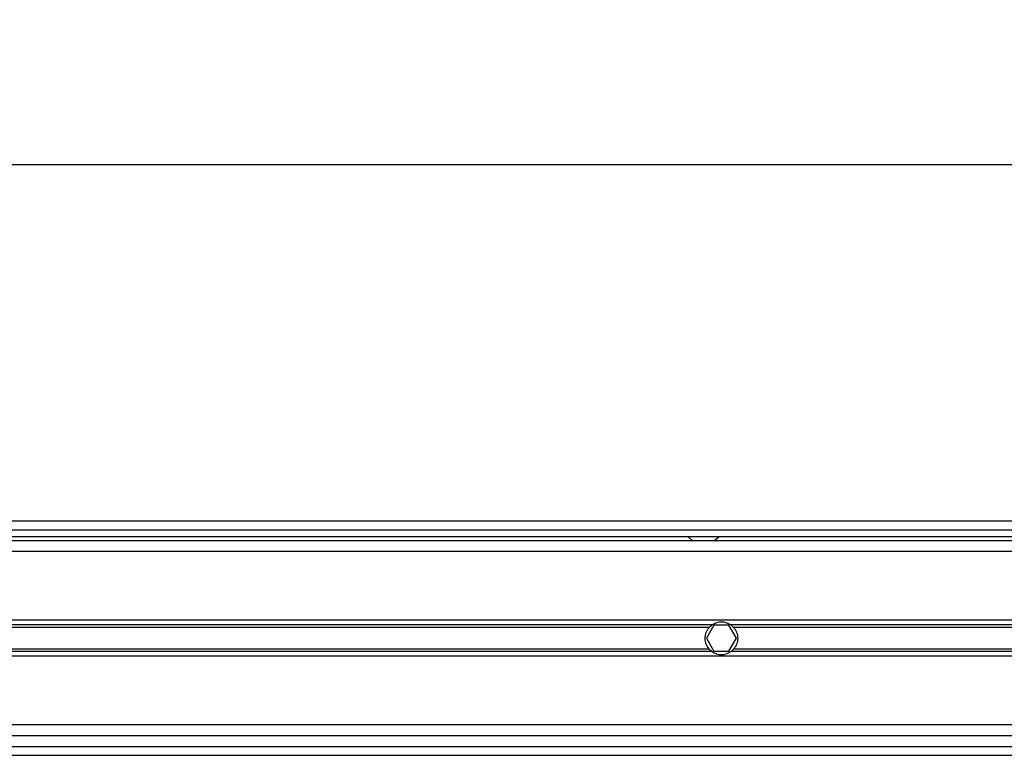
# Model space of a CAD drawing. Header units: millimetres. Extents: x 0 to 420, y 0 to 297.
# Tile 38 of 81: x 143 to 170, y 257 to 277. Entities that reach past the tile are written whole.
import ezdxf

# ---------------------------------------------------------------- set-up
doc = ezdxf.new("R2010")
doc.units = ezdxf.units.MM
doc.layers.add('QUOTE', color=174, linetype='Continuous')
doc.styles.add('SLDTEXTSTYLE3', font='TXT', dxfattribs={"width": 0.75})
doc.dimstyles.new('SLDDIMSTYLE0', dxfattribs={"dimtxt": 3, "dimasz": 3, "dimexe": 0, "dimexo": 0.0625, "dimgap": 0.75, "dimtad": 1, "dimlfac": 8.533318, "dimrnd": 1e-09, "dimzin": 12, "dimdsep": 46, "dimtxsty": 'SLDTEXTSTYLE3', "dimsah": 1, "dimcen": 0.09, "dimadec": 0, "dimazin": 3, "dimtfac": 1, "dimtdec": 3, "dimtofl": 0, "dimtmove": 0, "dimatfit": 3, "dimfxl": 0, "dimfrac": 2, "dimtolj": 1, "dimtzin": 12, "dimarcsym": 0})

# ---------------------------------------------------------------- blocks, each defined once
blk = doc.blocks.new('_D')
at = {"layer": 'QUOTE'}
for p, q in [((59.097, 262.028), (59.097, 274.832)), ((217.3, 262.028), (217.3, 274.832)), ((217.3, 272.832), (59.097, 272.832))]:
    blk.add_line(p, q, dxfattribs=at)
for points in [[(59.097, 272.832), (62.097, 272.332), (62.097, 273.332)], [(217.3, 272.832), (214.3, 273.332), (214.3, 272.332)]]:
    blk.add_solid(points, dxfattribs=at)
at = {"layer": 'QUOTE', "insert": (133.765, 276.699), "char_height": 3, "attachment_point": 1, "style": 'SLDTEXTSTYLE3'}
blk.add_mtext('1350', dxfattribs=at)

msp = doc.modelspace()

# ---------------------------------------------------------------- linework, layer by layer
at = {"color": 7, "linetype": 'Continuous', "lineweight": 25}
for p, q in [((217.2999, 263.1924), (59.0965, 263.1924)), ((62.3192, 262.9581), (214.0772, 262.9581)), ((62.4949, 262.7823), (213.9015, 262.7823)), ((161.2126, 262.7823), (161.3428, 262.6651)), ((161.9287, 262.6651), (162.0589, 262.7823)), ((195.6202, 262.6651), (80.7762, 262.6651)), ((180.1007, 262.3721), (96.2957, 262.3721)), ((179.281, 260.5147), (97.1154, 260.5147)), ((161.871, 260.3877), (114.5254, 260.3877)), ((179.2577, 260.3877), (162.3771, 260.3877)), ((161.7956, 260.3204), (114.6008, 260.3204)), ((161.9211, 260.3799), (161.7181, 260.0284)), ((162.327, 260.3799), (161.9211, 260.3799)), ((162.53, 260.0284), (162.327, 260.3799)), ((179.2454, 260.3204), (162.4524, 260.3204)), ((161.7181, 260.0284), (161.9211, 259.6768)), ((162.327, 259.6768), (162.53, 260.0284)), ((161.871, 259.6691), (114.5254, 259.6691)), ((161.7956, 259.7363), (114.6008, 259.7363)), ((161.9211, 259.6768), (162.327, 259.6768)), ((179.2191, 259.6691), (162.3771, 259.6691)), ((179.2207, 259.7363), (162.4524, 259.7363)), ((179.2241, 259.542), (97.1724, 259.542)), ((179.5338, 257.6846), (96.8627, 257.6846)), ((179.6147, 257.3916), (96.7818, 257.3916)), ((96.7067, 257.0987), (179.6898, 257.0987)), ((96.6384, 256.8643), (179.758, 256.8643))]:
    msp.add_line(p, q, dxfattribs=at)
for start, end in [(54.84472, 125.15528), (234.84472, 305.15528)]:
    msp.add_arc((162.124, 260.0284), 0.4395, start, end, dxfattribs=at)
for points, knots in [([(161.7956, 260.3204), (161.8067, 260.3328), (161.8193, 260.3455), (161.8451, 260.3684), (161.8585, 260.3789), (161.871, 260.3877)], [0, 0, 0, 0, 0.5, 0.5, 1, 1, 1, 1]), ([(162.3771, 260.3877), (162.3896, 260.3789), (162.4029, 260.3684), (162.4288, 260.3455), (162.4414, 260.3328), (162.4524, 260.3204)], [0, 0, 0, 0, 0.5, 0.5, 1, 1, 1, 1]), ([(161.7956, 259.7363), (161.7784, 259.7557), (161.7631, 259.7764), (161.7359, 259.8206), (161.724, 259.8445), (161.7047, 259.8942), (161.6973, 259.9199), (161.6873, 259.9729), (161.6846, 260.0006), (161.6846, 260.0553), (161.687, 260.0823), (161.6971, 260.1359), (161.7046, 260.1621), (161.7238, 260.2117), (161.7356, 260.2356), (161.763, 260.2803), (161.7784, 260.301), (161.7956, 260.3204)], [0, 0, 0, 0, 0.125, 0.125, 0.25, 0.25, 0.375, 0.375, 0.5, 0.5, 0.625, 0.625, 0.75, 0.75, 0.875, 0.875, 1, 1, 1, 1]), ([(162.4524, 260.3204), (162.4696, 260.3011), (162.485, 260.2804), (162.5121, 260.2361), (162.524, 260.2123), (162.5434, 260.1625), (162.5507, 260.1368), (162.5608, 260.0838), (162.5635, 260.0561), (162.5635, 260.0015), (162.561, 259.9744), (162.551, 259.9208), (162.5435, 259.8947), (162.5243, 259.845), (162.5124, 259.8211), (162.4851, 259.7765), (162.4696, 259.7557), (162.4524, 259.7363)], [0, 0, 0, 0, 0.125, 0.125, 0.25, 0.25, 0.375, 0.375, 0.5, 0.5, 0.625, 0.625, 0.75, 0.75, 0.875, 0.875, 1, 1, 1, 1]), ([(161.871, 259.6691), (161.8585, 259.6779), (161.8451, 259.6883), (161.8193, 259.7113), (161.8067, 259.724), (161.7956, 259.7363)], [0, 0, 0, 0, 0.5, 0.5, 1, 1, 1, 1]), ([(162.4524, 259.7363), (162.4414, 259.724), (162.4288, 259.7113), (162.403, 259.6884), (162.3895, 259.6779), (162.3771, 259.6691)], [0, 0, 0, 0, 0.5, 0.5, 1, 1, 1, 1])]:
    msp.add_open_spline(points, degree=3, knots=knots, dxfattribs=at)

# ---------------------------------------------------------------- dimensions: what is measured, and where the dimension line sits
at = {"layer": 'QUOTE'}
dim = msp.add_linear_dim(base=(59.0965, 272.8321), p1=(217.2999, 260.0284), p2=(59.0965, 260.0284), dimstyle='SLDDIMSTYLE0', dxfattribs=at)
dim.commit()
dim.dimension.update_dxf_attribs({"geometry": '_D', "text_midpoint": (138.1982, 272.8321), "dimtype": 160})

doc.saveas('drawing.dxf')
